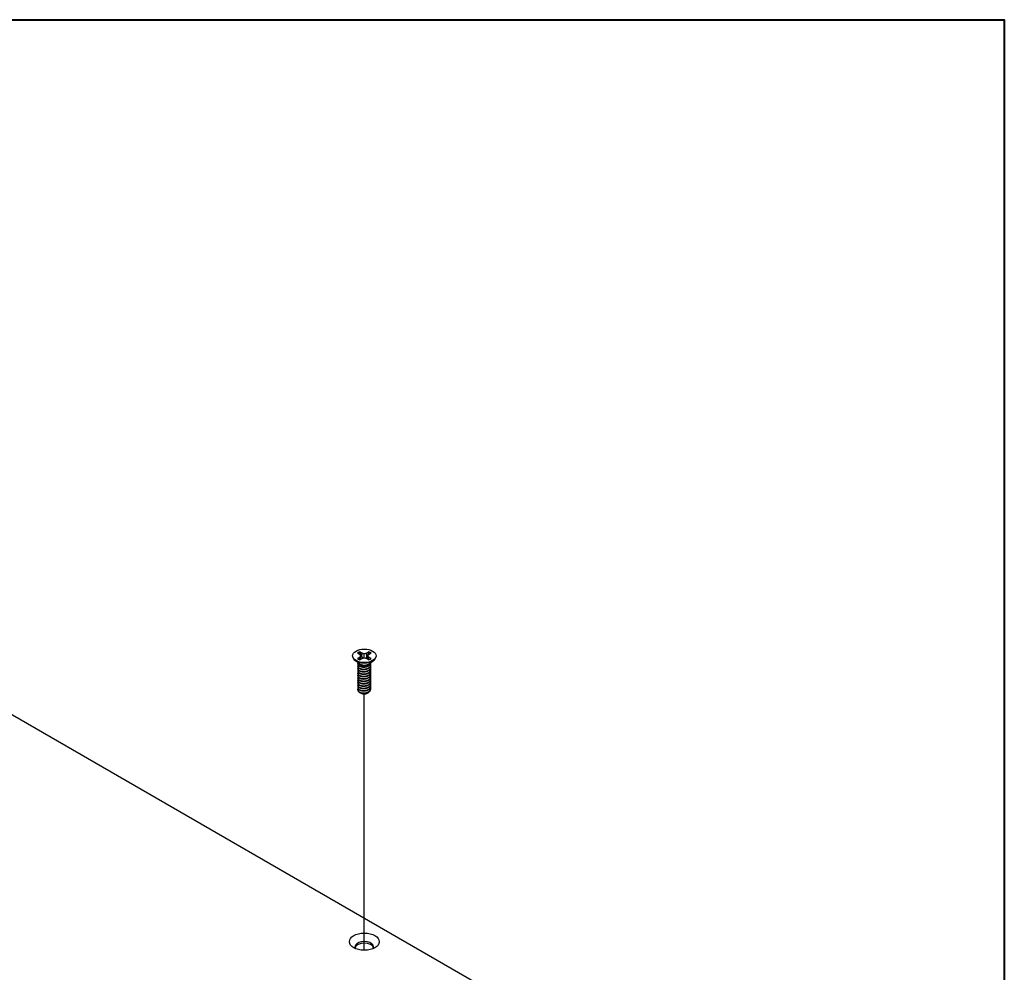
# Model space of a CAD drawing. Header units: millimetres. Extents: x 64 to 1798, y 64 to 1387.
# Tile 65 of 65: x 1627 to 1798, y 1209 to 1375. Entities that reach past the tile are written whole.
import ezdxf

# ---------------------------------------------------------------- set-up
doc = ezdxf.new("R2010")
doc.units = ezdxf.units.MM
doc.header["$LTSCALE"] = 6.666667
for name, color, linetype, lineweight in [('Border (ANSI)', 7, 'Continuous', 40), ('Tweak Trail (ANSI)', 7, 'Continuous', 25), ('Visible (ANSI)', 7, 'Continuous', 25)]:
    doc.layers.add(name, color=color, linetype=linetype, lineweight=lineweight)

# ---------------------------------------------------------------- blocks, each defined once
blk = doc.blocks.new('Borders Default Border')
at = {"layer": 'Border (ANSI)', "flags": 128}
blk.add_lwpolyline([(9.652, 9.652), (9.652, 206.248), (269.748, 206.248), (269.748, 9.652), (9.652, 9.652)], dxfattribs=at)

msp = doc.modelspace()

# ---------------------------------------------------------------- linework, layer by layer
at = {"layer": 'Tweak Trail (ANSI)'}
msp.add_line((1686.9296, 1212.9734), (1686.9296, 1257.59), dxfattribs=at)
at = {"layer": 'Visible (ANSI)'}
for p, q in [((1515.9829, 1317.2866), (1750.0586, 1182.1429)), ((1686.5351, 1264.7117), (1686.1392, 1264.9403)), ((1687.7228, 1264.9403), (1687.3269, 1264.7117)), ((1684.899, 1264.2487), (1684.899, 1264.1342)), ((1686.0335, 1262.8906), (1685.3282, 1263.413)), ((1685.7331, 1264.7058), (1686.129, 1264.4773)), ((1686.129, 1264.0201), (1685.7331, 1263.7916)), ((1686.129, 1264.4773), (1686.293, 1264.2487)), ((1686.293, 1264.2487), (1686.129, 1264.0201)), ((1686.1682, 1263.5738), (1686.129, 1264.0201)), ((1686.1392, 1263.5571), (1686.5351, 1263.7856)), ((1686.3585, 1263.6837), (1686.293, 1264.2487)), ((1686.4977, 1264.0623), (1686.5351, 1264.7117)), ((1686.931, 1264.6171), (1686.5351, 1264.7117)), ((1686.5351, 1263.7856), (1686.931, 1263.8803)), ((1687.3269, 1264.7117), (1686.931, 1264.6171)), ((1686.931, 1263.8803), (1686.931, 1264.6171)), ((1686.931, 1263.8803), (1687.3269, 1263.7856)), ((1687.3644, 1264.0623), (1687.3269, 1264.7117)), ((1687.3269, 1263.7856), (1687.7228, 1263.5571)), ((1687.5035, 1263.6837), (1687.5691, 1264.2487)), ((1687.5691, 1264.2487), (1687.7331, 1264.4773)), ((1687.7331, 1264.0201), (1687.5691, 1264.2487)), ((1687.6939, 1263.5738), (1687.7331, 1264.0201)), ((1687.7331, 1264.4773), (1688.129, 1264.7058)), ((1688.129, 1263.7916), (1687.7331, 1264.0201)), ((1687.8286, 1262.8906), (1688.5338, 1263.413)), ((1688.0689, 1263.0568), (1688.0689, 1263.0686)), ((1688.963, 1264.2487), (1688.963, 1264.1342)), ((1685.7931, 1262.8494), (1685.7931, 1262.9013)), ((1685.7931, 1262.4346), (1685.7931, 1262.4865)), ((1685.7931, 1262.0199), (1685.7931, 1262.0717)), ((1685.7931, 1261.6051), (1685.7931, 1261.6569)), ((1686.2292, 1262.6131), (1686.1264, 1262.6725)), ((1687.6906, 1262.6465), (1687.7357, 1262.6725)), ((1688.0689, 1262.642), (1688.0689, 1262.6939)), ((1688.0689, 1262.2272), (1688.0689, 1262.2791)), ((1688.0689, 1261.8125), (1688.0689, 1261.8643)), ((1688.0689, 1261.3977), (1688.0689, 1261.4495)), ((1685.7931, 1261.1903), (1685.7931, 1261.2421)), ((1685.7931, 1260.7755), (1685.7931, 1260.8274)), ((1685.7931, 1260.3607), (1685.7931, 1260.4126)), ((1685.7931, 1259.946), (1685.7931, 1259.9978)), ((1688.0689, 1260.9829), (1688.0689, 1261.0348)), ((1688.0689, 1260.5681), (1688.0689, 1260.62)), ((1688.0689, 1260.1533), (1688.0689, 1260.2052)), ((1688.0689, 1259.7386), (1688.0689, 1259.7904)), ((1685.7931, 1259.5312), (1685.7931, 1259.583)), ((1685.7931, 1259.1164), (1685.7931, 1259.1682)), ((1685.7931, 1258.7016), (1685.7931, 1258.7535)), ((1685.7931, 1258.3381), (1685.7931, 1258.3387)), ((1688.0689, 1259.3238), (1688.0689, 1259.3756)), ((1688.0689, 1258.909), (1688.0689, 1258.9609)), ((1688.0689, 1258.4942), (1688.0689, 1258.5461)), ((1686.3958, 1257.718), (1686.3286, 1257.7568)), ((1687.4662, 1257.718), (1687.5912, 1257.7901))]:
    msp.add_line(p, q, dxfattribs=at)
for centre, major_axis in [((1686.931, 1264.2487), (-2.032, 0)), ((1686.931, 1214.4751), (2.601, 0))]:
    msp.add_ellipse(centre, major_axis=major_axis, ratio=0.57735027, dxfattribs=at)
for centre, major_axis, start_param, end_param in [((1686.931, 1264.2487), (-1.4359, 0), 5.29642922, 5.69914506), ((1686.931, 1264.135), (1.3986, 0), 2.15828086, 2.46214233), ((1686.931, 1264.135), (1.3986, 0), 0.67945032, 0.98331179), ((1686.931, 1264.2487), (-1.4359, 0), 3.7256329, 4.12834874), ((1686.931, 1264.1342), (2.032, 0), 3.14159265, 6.28318531), ((1686.931, 1264.2487), (1.4359, 0), 3.7256329, 4.12834874), ((1686.931, 1263.1371), (-1.1379, 0), 0.11253944, 3.02905321), ((1686.931, 1264.2487), (1.4359, 0), 5.29642922, 5.69914506), ((1686.931, 1263.2944), (-1.1379, 0), 0.66197837, 2.47961428), ((1686.931, 1258.3381), (-1.1379, 0), 0, 0.78539816), ((1686.931, 1258.027), (-0.7569, 0), 0.78539816, 2.35619449), ((1686.931, 1213.5589), (1.6256, 0), 5.96691699, 9.74104627), ((1686.931, 1213.2971), (1.6256, 0), 0.13995372, 3.00163893)]:
    msp.add_ellipse(centre, major_axis=major_axis, ratio=0.57735027, start_param=start_param, end_param=end_param, dxfattribs=at)
for points, weights in [([(1686.1558, 1264.8071), (1686.1476, 1264.8728), (1686.1392, 1264.9403)], [1.01218915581, 1.01172679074, 1.01110160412]), ([(1686.1558, 1264.8071), (1686.3677, 1264.3443), (1686.4977, 1264.0623)], [1.53696783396, 1.9683578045, 2.37346205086]), ([(1687.3644, 1264.0623), (1687.4944, 1264.3443), (1687.7062, 1264.8071)], [2.37346205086, 1.9683578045, 1.53696783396]), ([(1687.7062, 1264.8071), (1687.7144, 1264.8728), (1687.7228, 1264.9403)], [1.01218915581, 1.01172679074, 1.01110160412]), ([(1686.4977, 1264.0623), (1686.6152, 1263.9223), (1686.7067, 1263.8267)], [2.07391766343, 2.27571812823, 2.43161931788]), ([(1687.1554, 1263.8267), (1687.2468, 1263.9223), (1687.3644, 1264.0623)], [2.43161931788, 2.27571812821, 2.07391766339]), ([(1687.7357, 1262.5916), (1688.0423, 1262.7915), (1688.0671, 1263.0673)], [1, 0.907347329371, 0.942846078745]), ([(1687.7357, 1262.5398), (1688.0689, 1262.757), (1688.0689, 1263.0568)], [1, 0.900099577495, 0.949184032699]), ([(1687.7357, 1262.1769), (1688.1957, 1262.4767), (1688.0326, 1262.8748)], [1, 0.867144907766, 0.997779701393]), ([(1687.7357, 1262.125), (1688.0689, 1262.3422), (1688.0689, 1262.642)], [1, 0.900099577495, 0.949184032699]), ([(1687.7357, 1261.7621), (1688.1957, 1262.0619), (1688.0326, 1262.46)], [1, 0.867144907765, 0.997779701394]), ([(1687.7357, 1261.7102), (1688.0689, 1261.9275), (1688.0689, 1262.2272)], [1, 0.900099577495, 0.949184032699]), ([(1687.7357, 1261.3473), (1688.1957, 1261.6472), (1688.0326, 1262.0452)], [1, 0.867144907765, 0.997779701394]), ([(1687.7357, 1261.2955), (1688.0689, 1261.5127), (1688.0689, 1261.8125)], [1, 0.900099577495, 0.949184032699]), ([(1687.7357, 1260.9325), (1688.1957, 1261.2324), (1688.0326, 1261.6304)], [1, 0.867144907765, 0.997779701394]), ([(1687.7357, 1260.8807), (1688.0689, 1261.0979), (1688.0689, 1261.3977)], [1, 0.900099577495, 0.949184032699]), ([(1687.7357, 1260.5177), (1688.1957, 1260.8176), (1688.0326, 1261.2156)], [1, 0.867144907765, 0.997779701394]), ([(1687.7357, 1260.4659), (1688.0689, 1260.6831), (1688.0689, 1260.9829)], [1, 0.900099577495, 0.949184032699]), ([(1687.7357, 1260.103), (1688.1957, 1260.4028), (1688.0326, 1260.8009)], [1, 0.867144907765, 0.997779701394]), ([(1687.7357, 1260.0511), (1688.0689, 1260.2683), (1688.0689, 1260.5681)], [1, 0.900099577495, 0.949184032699]), ([(1687.7357, 1259.6882), (1688.1957, 1259.988), (1688.0326, 1260.3861)], [1, 0.867144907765, 0.997779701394]), ([(1687.7357, 1259.6363), (1688.0689, 1259.8536), (1688.0689, 1260.1533)], [1, 0.900099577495, 0.949184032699]), ([(1687.7357, 1259.2734), (1688.1957, 1259.5733), (1688.0326, 1259.9713)], [1, 0.867144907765, 0.997779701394]), ([(1687.7357, 1259.2216), (1688.0689, 1259.4388), (1688.0689, 1259.7386)], [1, 0.900099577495, 0.949184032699]), ([(1687.7357, 1258.8586), (1688.1957, 1259.1585), (1688.0326, 1259.5565)], [1, 0.867144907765, 0.997779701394]), ([(1687.7357, 1258.8068), (1688.0689, 1259.024), (1688.0689, 1259.3238)], [1, 0.900099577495, 0.949184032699]), ([(1687.7357, 1258.4438), (1688.1957, 1258.7437), (1688.0326, 1259.1417)], [1, 0.867144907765, 0.997779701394]), ([(1687.7357, 1258.392), (1688.0689, 1258.6092), (1688.0689, 1258.909)], [1, 0.900099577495, 0.949184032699]), ([(1687.7357, 1258.0291), (1688.1957, 1258.3289), (1688.0326, 1258.727)], [1, 0.867144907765, 0.997779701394]), ([(1687.7357, 1257.9772), (1688.0689, 1258.1944), (1688.0689, 1258.4942)], [1, 0.900099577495, 0.949184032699])]:
    msp.add_rational_spline(points, weights, degree=2, dxfattribs=at)
for points, weights, knots in [([(1685.8137, 1263.0127), (1685.7641, 1262.8801), (1685.8319, 1262.7479), (1686.0019, 1262.4161), (1686.6365, 1262.3525), (1687.2711, 1262.2889), (1687.7357, 1262.5916)], [0.934199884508, 0.941930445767, 1, 0.866025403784, 1, 0.866025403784, 1], [0.7871516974, 0.7871516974, 0.7871516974, 0.7916666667, 0.7916666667, 0.8020833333, 0.8020833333, 0.8125, 0.8125, 0.8125]), ([(1685.7931, 1262.8494), (1685.7931, 1262.7717), (1685.8319, 1262.6961), (1686.0019, 1262.3642), (1686.6365, 1262.3006), (1687.2711, 1262.237), (1687.7357, 1262.5398)], [0.949184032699, 0.965925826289, 1, 0.866025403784, 1, 0.866025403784, 1], [0.7265173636, 0.7265173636, 0.7265173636, 0.7291666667, 0.7291666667, 0.7395833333, 0.7395833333, 0.75, 0.75, 0.75]), ([(1685.8483, 1262.6671), (1685.7449, 1262.5029), (1685.8319, 1262.3331), (1686.0019, 1262.0013), (1686.6365, 1261.9377), (1687.2711, 1261.8741), (1687.7357, 1262.1769)], [0.933615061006, 0.926660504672, 1, 0.866025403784, 1, 0.866025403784, 1], [0.7234644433, 0.7234644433, 0.7234644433, 0.7291666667, 0.7291666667, 0.7395833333, 0.7395833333, 0.75, 0.75, 0.75]), ([(1685.7931, 1262.4346), (1685.7931, 1262.3569), (1685.8319, 1262.2813), (1686.0019, 1261.9495), (1686.6365, 1261.8858), (1687.2711, 1261.8222), (1687.7357, 1262.125)], [0.949184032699, 0.965925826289, 1, 0.866025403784, 1, 0.866025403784, 1], [0.6640173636, 0.6640173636, 0.6640173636, 0.6666666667, 0.6666666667, 0.6770833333, 0.6770833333, 0.6875, 0.6875, 0.6875]), ([(1685.8483, 1262.2523), (1685.7449, 1262.0881), (1685.8319, 1261.9183), (1686.0019, 1261.5865), (1686.6365, 1261.5229), (1687.2711, 1261.4593), (1687.7357, 1261.7621)], [0.933615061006, 0.926660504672, 1, 0.866025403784, 1, 0.866025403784, 1], [0.6609644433, 0.6609644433, 0.6609644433, 0.6666666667, 0.6666666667, 0.6770833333, 0.6770833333, 0.6875, 0.6875, 0.6875]), ([(1685.7931, 1262.0199), (1685.7931, 1261.9422), (1685.8319, 1261.8665), (1686.0019, 1261.5347), (1686.6365, 1261.4711), (1687.2711, 1261.4075), (1687.7357, 1261.7102)], [0.949184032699, 0.965925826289, 1, 0.866025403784, 1, 0.866025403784, 1], [0.6015173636, 0.6015173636, 0.6015173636, 0.6041666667, 0.6041666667, 0.6145833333, 0.6145833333, 0.625, 0.625, 0.625]), ([(1685.8483, 1261.8376), (1685.7449, 1261.6733), (1685.8319, 1261.5036), (1686.0019, 1261.1717), (1686.6365, 1261.1081), (1687.2711, 1261.0445), (1687.7357, 1261.3473)], [0.933615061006, 0.926660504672, 1, 0.866025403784, 1, 0.866025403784, 1], [0.5984644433, 0.5984644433, 0.5984644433, 0.6041666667, 0.6041666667, 0.6145833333, 0.6145833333, 0.625, 0.625, 0.625]), ([(1685.7931, 1261.6051), (1685.7931, 1261.5274), (1685.8319, 1261.4517), (1686.0019, 1261.1199), (1686.6365, 1261.0563), (1687.2711, 1260.9927), (1687.7357, 1261.2955)], [0.949184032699, 0.965925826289, 1, 0.866025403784, 1, 0.866025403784, 1], [0.5390173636, 0.5390173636, 0.5390173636, 0.5416666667, 0.5416666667, 0.5520833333, 0.5520833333, 0.5625, 0.5625, 0.5625]), ([(1685.8483, 1261.4228), (1685.7449, 1261.2585), (1685.8319, 1261.0888), (1686.0019, 1260.757), (1686.6365, 1260.6934), (1687.2711, 1260.6297), (1687.7357, 1260.9325)], [0.933615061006, 0.926660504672, 1, 0.866025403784, 1, 0.866025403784, 1], [0.5359644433, 0.5359644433, 0.5359644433, 0.5416666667, 0.5416666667, 0.5520833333, 0.5520833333, 0.5625, 0.5625, 0.5625]), ([(1686.5377, 1262.3131), (1686.6266, 1262.2925), (1686.7255, 1262.2849), (1686.9212, 1262.2699), (1687.1181, 1262.3151)], [0.94987621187, 0.966622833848, 1, 0.936018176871, 0.933147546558], [0.73698822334, 0.73698822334, 0.73698822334, 0.73958333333, 0.73958333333, 0.74455798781, 0.74455798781, 0.74455798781]), ([(1686.5377, 1261.8984), (1686.6266, 1261.8777), (1686.7255, 1261.8701), (1686.9212, 1261.8551), (1687.1181, 1261.9003)], [0.94987621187, 0.966622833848, 1, 0.936018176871, 0.933147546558], [0.67448822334, 0.67448822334, 0.67448822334, 0.67708333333, 0.67708333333, 0.68205798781, 0.68205798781, 0.68205798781]), ([(1686.5377, 1261.4836), (1686.6266, 1261.4629), (1686.7255, 1261.4553), (1686.9212, 1261.4403), (1687.1181, 1261.4855)], [0.949876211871, 0.966622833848, 1, 0.936018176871, 0.933147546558], [0.61198822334, 0.61198822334, 0.61198822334, 0.61458333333, 0.61458333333, 0.61955798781, 0.61955798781, 0.61955798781]), ([(1685.7931, 1261.1903), (1685.7931, 1261.1126), (1685.8319, 1261.0369), (1686.0019, 1260.7051), (1686.6365, 1260.6415), (1687.2711, 1260.5779), (1687.7357, 1260.8807)], [0.949184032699, 0.965925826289, 1, 0.866025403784, 1, 0.866025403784, 1], [0.4765173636, 0.4765173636, 0.4765173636, 0.4791666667, 0.4791666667, 0.4895833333, 0.4895833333, 0.5, 0.5, 0.5]), ([(1685.8483, 1261.008), (1685.7449, 1260.8438), (1685.8319, 1260.674), (1686.0019, 1260.3422), (1686.6365, 1260.2786), (1687.2711, 1260.215), (1687.7357, 1260.5177)], [0.933615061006, 0.926660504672, 1, 0.866025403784, 1, 0.866025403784, 1], [0.4734644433, 0.4734644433, 0.4734644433, 0.4791666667, 0.4791666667, 0.4895833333, 0.4895833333, 0.5, 0.5, 0.5]), ([(1685.7931, 1260.7755), (1685.7931, 1260.6978), (1685.8319, 1260.6221), (1686.0019, 1260.2903), (1686.6365, 1260.2267), (1687.2711, 1260.1631), (1687.7357, 1260.4659)], [0.949184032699, 0.965925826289, 1, 0.866025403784, 1, 0.866025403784, 1], [0.4140173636, 0.4140173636, 0.4140173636, 0.4166666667, 0.4166666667, 0.4270833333, 0.4270833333, 0.4375, 0.4375, 0.4375]), ([(1685.8483, 1260.5932), (1685.7449, 1260.429), (1685.8319, 1260.2592), (1686.0019, 1259.9274), (1686.6365, 1259.8638), (1687.2711, 1259.8002), (1687.7357, 1260.103)], [0.933615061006, 0.926660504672, 1, 0.866025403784, 1, 0.866025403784, 1], [0.4109644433, 0.4109644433, 0.4109644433, 0.4166666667, 0.4166666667, 0.4270833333, 0.4270833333, 0.4375, 0.4375, 0.4375]), ([(1685.7931, 1260.3607), (1685.7931, 1260.283), (1685.8319, 1260.2074), (1686.0019, 1259.8756), (1686.6365, 1259.8119), (1687.2711, 1259.7483), (1687.7357, 1260.0511)], [0.949184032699, 0.965925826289, 1, 0.866025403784, 1, 0.866025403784, 1], [0.3515173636, 0.3515173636, 0.3515173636, 0.3541666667, 0.3541666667, 0.3645833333, 0.3645833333, 0.375, 0.375, 0.375]), ([(1685.8483, 1260.1784), (1685.7449, 1260.0142), (1685.8319, 1259.8444), (1686.0019, 1259.5126), (1686.6365, 1259.449), (1687.2711, 1259.3854), (1687.7357, 1259.6882)], [0.933615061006, 0.926660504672, 1, 0.866025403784, 1, 0.866025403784, 1], [0.3484644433, 0.3484644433, 0.3484644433, 0.3541666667, 0.3541666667, 0.3645833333, 0.3645833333, 0.375, 0.375, 0.375]), ([(1685.7931, 1259.946), (1685.7931, 1259.8683), (1685.8319, 1259.7926), (1686.0019, 1259.4608), (1686.6365, 1259.3972), (1687.2711, 1259.3336), (1687.7357, 1259.6363)], [0.949184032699, 0.965925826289, 1, 0.866025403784, 1, 0.866025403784, 1], [0.2890173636, 0.2890173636, 0.2890173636, 0.2916666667, 0.2916666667, 0.3020833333, 0.3020833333, 0.3125, 0.3125, 0.3125]), ([(1685.8483, 1259.7637), (1685.7449, 1259.5994), (1685.8319, 1259.4297), (1686.0019, 1259.0978), (1686.6365, 1259.0342), (1687.2711, 1258.9706), (1687.7357, 1259.2734)], [0.933615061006, 0.926660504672, 1, 0.866025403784, 1, 0.866025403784, 1], [0.2859644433, 0.2859644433, 0.2859644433, 0.2916666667, 0.2916666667, 0.3020833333, 0.3020833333, 0.3125, 0.3125, 0.3125]), ([(1686.5377, 1261.0688), (1686.6266, 1261.0481), (1686.7255, 1261.0406), (1686.9212, 1261.0255), (1687.1181, 1261.0707)], [0.94987621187, 0.966622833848, 1, 0.936018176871, 0.933147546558], [0.54948822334, 0.54948822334, 0.54948822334, 0.55208333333, 0.55208333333, 0.55705798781, 0.55705798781, 0.55705798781]), ([(1686.5377, 1260.654), (1686.6266, 1260.6334), (1686.7255, 1260.6258), (1686.9212, 1260.6108), (1687.1181, 1260.656)], [0.94987621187, 0.966622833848, 1, 0.936018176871, 0.933147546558], [0.48698822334, 0.48698822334, 0.48698822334, 0.48958333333, 0.48958333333, 0.49455798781, 0.49455798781, 0.49455798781]), ([(1686.5377, 1260.2392), (1686.6266, 1260.2186), (1686.7255, 1260.211), (1686.9212, 1260.196), (1687.1181, 1260.2412)], [0.949876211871, 0.966622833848, 1, 0.936018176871, 0.933147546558], [0.42448822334, 0.42448822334, 0.42448822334, 0.42708333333, 0.42708333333, 0.43205798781, 0.43205798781, 0.43205798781]), ([(1686.5377, 1259.8245), (1686.6266, 1259.8038), (1686.7255, 1259.7962), (1686.9212, 1259.7812), (1687.1181, 1259.8264)], [0.94987621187, 0.966622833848, 1, 0.936018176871, 0.933147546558], [0.36198822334, 0.36198822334, 0.36198822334, 0.36458333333, 0.36458333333, 0.36955798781, 0.36955798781, 0.36955798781]), ([(1685.7931, 1259.5312), (1685.7931, 1259.4535), (1685.8319, 1259.3778), (1686.0019, 1259.046), (1686.6365, 1258.9824), (1687.2711, 1258.9188), (1687.7357, 1259.2216)], [0.949184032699, 0.965925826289, 1, 0.866025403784, 1, 0.866025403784, 1], [0.2265173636, 0.2265173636, 0.2265173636, 0.2291666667, 0.2291666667, 0.2395833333, 0.2395833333, 0.25, 0.25, 0.25]), ([(1685.8483, 1259.3489), (1685.7449, 1259.1846), (1685.8319, 1259.0149), (1686.0019, 1258.6831), (1686.6365, 1258.6195), (1687.2711, 1258.5558), (1687.7357, 1258.8586)], [0.933615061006, 0.926660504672, 1, 0.866025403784, 1, 0.866025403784, 1], [0.2234644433, 0.2234644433, 0.2234644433, 0.2291666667, 0.2291666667, 0.2395833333, 0.2395833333, 0.25, 0.25, 0.25]), ([(1685.7931, 1259.1164), (1685.7931, 1259.0387), (1685.8319, 1258.963), (1686.0019, 1258.6312), (1686.6365, 1258.5676), (1687.2711, 1258.504), (1687.7357, 1258.8068)], [0.949184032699, 0.965925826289, 1, 0.866025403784, 1, 0.866025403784, 1], [0.1640173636, 0.1640173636, 0.1640173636, 0.1666666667, 0.1666666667, 0.1770833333, 0.1770833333, 0.1875, 0.1875, 0.1875]), ([(1685.8483, 1258.9341), (1685.7449, 1258.7699), (1685.8319, 1258.6001), (1686.0019, 1258.2683), (1686.6365, 1258.2047), (1687.2711, 1258.1411), (1687.7357, 1258.4438)], [0.933615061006, 0.926660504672, 1, 0.866025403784, 1, 0.866025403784, 1], [0.1609644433, 0.1609644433, 0.1609644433, 0.1666666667, 0.1666666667, 0.1770833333, 0.1770833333, 0.1875, 0.1875, 0.1875]), ([(1685.7931, 1258.7016), (1685.7931, 1258.6239), (1685.8319, 1258.5482), (1686.0019, 1258.2164), (1686.6365, 1258.1528), (1687.2711, 1258.0892), (1687.7357, 1258.392)], [0.949184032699, 0.965925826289, 1, 0.866025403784, 1, 0.866025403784, 1], [0.1015173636, 0.1015173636, 0.1015173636, 0.1041666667, 0.1041666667, 0.1145833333, 0.1145833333, 0.125, 0.125, 0.125]), ([(1685.7932, 1258.3441), (1685.7917, 1258.2636), (1685.8319, 1258.1853), (1686.0019, 1257.8535), (1686.6365, 1257.7899), (1687.2711, 1257.7263), (1687.7357, 1258.0291)], [0.948065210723, 0.96476686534, 1, 0.866025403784, 1, 0.866025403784, 1], [0.1014272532, 0.1014272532, 0.1014272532, 0.1041666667, 0.1041666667, 0.1145833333, 0.1145833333, 0.125, 0.125, 0.125]), ([(1686.1264, 1257.8735), (1686.342, 1257.7676), (1686.6365, 1257.738), (1687.2711, 1257.6744), (1687.7357, 1257.9772)], [0.933012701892, 0.933012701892, 1, 0.866025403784, 1], [0.046875, 0.046875, 0.046875, 0.0520833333, 0.0520833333, 0.0625, 0.0625, 0.0625]), ([(1686.5377, 1259.4097), (1686.6266, 1259.389), (1686.7255, 1259.3814), (1686.9212, 1259.3664), (1687.1181, 1259.4116)], [0.94987621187, 0.966622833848, 1, 0.936018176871, 0.933147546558], [0.29948822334, 0.29948822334, 0.29948822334, 0.30208333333, 0.30208333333, 0.30705798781, 0.30705798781, 0.30705798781]), ([(1686.5377, 1258.9949), (1686.6266, 1258.9742), (1686.7255, 1258.9667), (1686.9212, 1258.9516), (1687.1181, 1258.9968)], [0.949876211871, 0.966622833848, 1, 0.936018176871, 0.933147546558], [0.23698822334, 0.23698822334, 0.23698822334, 0.23958333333, 0.23958333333, 0.24455798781, 0.24455798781, 0.24455798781]), ([(1686.5377, 1258.5801), (1686.6266, 1258.5595), (1686.7255, 1258.5519), (1686.9212, 1258.5369), (1687.1181, 1258.582)], [0.949876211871, 0.966622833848, 1, 0.936018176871, 0.933147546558], [0.17448822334, 0.17448822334, 0.17448822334, 0.17708333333, 0.17708333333, 0.18205798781, 0.18205798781, 0.18205798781]), ([(1686.5377, 1258.1653), (1686.6266, 1258.1447), (1686.7255, 1258.1371), (1686.9212, 1258.1221), (1687.1181, 1258.1673)], [0.949876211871, 0.966622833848, 1, 0.936018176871, 0.933147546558], [0.11198822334, 0.11198822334, 0.11198822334, 0.11458333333, 0.11458333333, 0.11955798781, 0.11955798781, 0.11955798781]), ([(1686.5377, 1257.7506), (1686.6266, 1257.7299), (1686.7255, 1257.7223), (1686.9212, 1257.7073), (1687.1181, 1257.7525)], [0.94987621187, 0.966622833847, 1, 0.936018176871, 0.933147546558], [0.04948822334, 0.04948822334, 0.04948822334, 0.05208333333, 0.05208333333, 0.05705798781, 0.05705798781, 0.05705798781])]:
    msp.add_rational_spline(points, weights, degree=2, knots=knots, dxfattribs=at)
for points, knots in [([(1687.6906, 1262.6466), (1687.6599, 1262.6288), (1687.6267, 1262.6116), (1687.4866, 1262.5474), (1687.3694, 1262.5106), (1687.1123, 1262.4611), (1686.9739, 1262.4508), (1686.7388, 1262.4603), (1686.6166, 1262.4739), (1686.392, 1262.5346), (1686.3038, 1262.5701), (1686.2292, 1262.6131)], [-0.264031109, -0.264031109, -0.264031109, -0.264031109, -0.240251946, -0.240251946, -0.170743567, -0.170743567, -0.096248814, -0.096248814, -0.041982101, -0.041982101, -0.000001, -0.000001, -0.000001, -0.000001]), ([(1687.8777, 1258.0896), (1687.8687, 1258.0676), (1687.8577, 1258.0458), (1687.8186, 1257.9814), (1687.7846, 1257.9401), (1687.6903, 1257.8518), (1687.6347, 1257.8152), (1687.5912, 1257.7901)], [-0.047408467, -0.047408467, -0.047408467, -0.047408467, -0.0389749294, -0.0389749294, -0.0219856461, -0.0219856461, -0.000001, -0.000001, -0.000001, -0.000001]), ([(1687.5912, 1257.7901), (1687.5375, 1257.7591), (1687.4729, 1257.7281), (1687.3219, 1257.6766), (1687.2505, 1257.6585), (1687.0656, 1257.6259), (1686.9507, 1257.6186), (1686.7458, 1257.6282), (1686.6317, 1257.6424), (1686.4258, 1257.7048), (1686.347, 1257.7413), (1686.263, 1257.7994), (1686.2441, 1257.8145), (1686.227, 1257.8301)], [-0.235586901, -0.235586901, -0.235586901, -0.235586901, -0.203660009, -0.203660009, -0.177946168, -0.177946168, -0.13906218, -0.13906218, -0.107080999, -0.107080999, -0.08213524, -0.08213524, -0.073977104, -0.073977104, -0.073977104, -0.073977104])]:
    msp.add_open_spline(points, degree=3, knots=knots, dxfattribs=at)
msp.add_open_spline([(1685.7932, 1258.3441), (1685.799, 1258.4012), (1685.8197, 1258.4568), (1685.8543, 1258.5098)], degree=3, dxfattribs=at)

# ---------------------------------------------------------------- block references
at = {"xscale": 6.666666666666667, "yscale": 6.666666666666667, "zscale": 6.666666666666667}
msp.add_blockref('Borders Default Border', (0, 0), dxfattribs=at)

doc.saveas('drawing.dxf')
